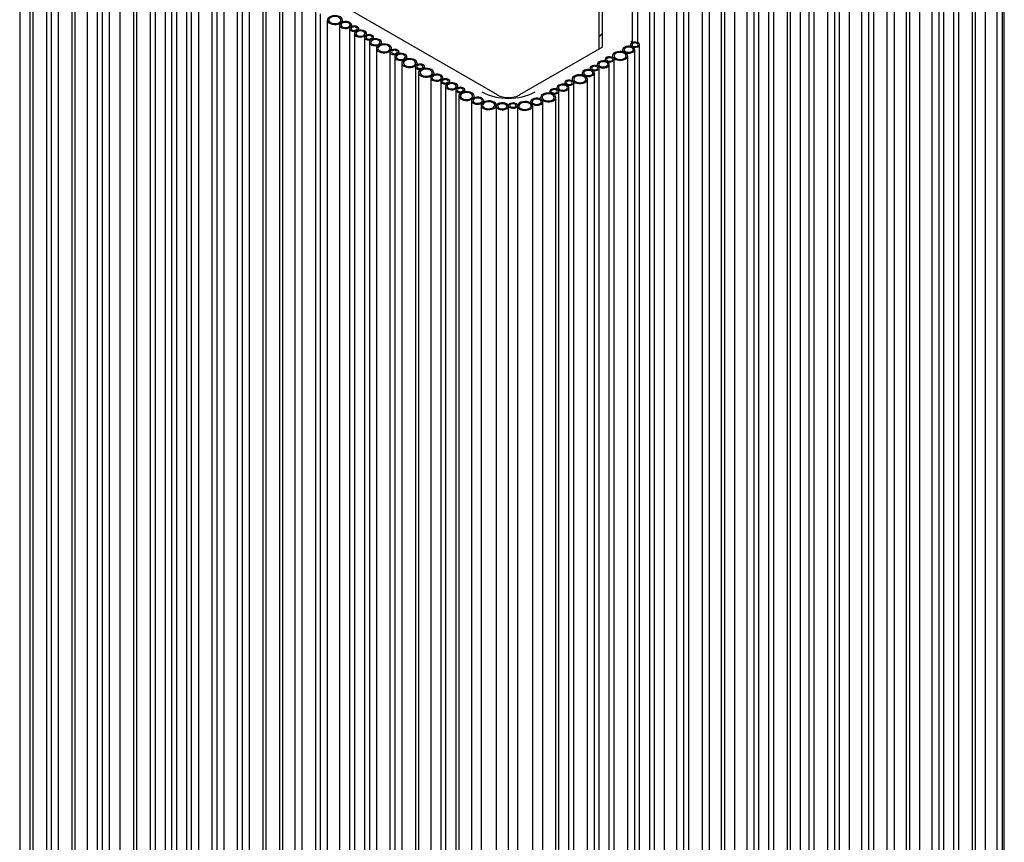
# Model space of a CAD drawing. Header units: millimetres. Extents: x -7035 to 2595, y 73 to 4643.
# Tile 8 of 36: x -2440 to -1793, y 1592 to 2132. Entities that reach past the tile are written whole.
import ezdxf

# ---------------------------------------------------------------- set-up
doc = ezdxf.new("R2010")
doc.units = ezdxf.units.MM
doc.header["$LTSCALE"] = 15

msp = doc.modelspace()

# ---------------------------------------------------------------- linework, layer by layer
for p, q in [((-1793.32, 1134.62), (-1793.32, 2334.93)), ((-1794.48, 1125.99), (-1794.48, 2326.31)), ((-1798.04, 1117.78), (-1798.04, 2318.09)), ((-1812.24, 1111.82), (-1812.24, 2312.14)), ((-1805.63, 1114.24), (-1805.63, 2314.56)), ((-1826.39, 1102.26), (-1826.39, 2302.58)), ((-1823.19, 1105.5), (-1823.19, 2305.82)), ((-1814.3, 1107.85), (-1814.3, 2308.16)), ((-1836.18, 1096.61), (-1836.18, 2296.92)), ((-1832.99, 1099.84), (-1832.99, 2300.16)), ((-1848.83, 1089.31), (-1848.83, 2289.62)), ((-1840.8, 1092.55), (-1840.8, 2292.86)), ((-1857.5, 1082.91), (-1857.5, 2283.22)), ((-1855.44, 1086.89), (-1855.44, 2287.2)), ((-1865.53, 1079.66), (-1865.53, 2279.98)), ((-1882.23, 1070.02), (-1882.23, 2270.34)), ((-1879.04, 1073.26), (-1879.04, 2273.57)), ((-1870.15, 1075.61), (-1870.15, 2275.92)), ((-1886.85, 1065.96), (-1886.85, 2266.28)), ((-2126.19, 2082.6), (-2430.15, 2258.07)), ((-1904.68, 1057.07), (-1904.68, 2257.38)), ((-1901.49, 1060.3), (-1901.49, 2260.62)), ((-1894.88, 1062.72), (-1894.88, 2263.04)), ((-1918.19, 1050.66), (-1918.19, 2250.98)), ((-1909.3, 1053.01), (-1909.3, 2253.32)), ((-2439.94, 2249.75), (-2439.94, 1049.44)), ((-2433.33, 2247.33), (-2433.33, 1047.02)), ((-1927.11, 1044.11), (-1927.11, 2244.43)), ((-1921.38, 1047.42), (-1921.38, 2247.74)), ((-2431.27, 2243.36), (-2431.27, 1043.04)), ((-2422.38, 2241.01), (-2422.38, 1040.7)), ((-2419.19, 2237.77), (-2419.19, 1037.46)), ((-1935.78, 1037.72), (-1935.78, 2238.03)), ((-1933.72, 1041.69), (-1933.72, 2242.01)), ((-2414.57, 2233.72), (-2414.57, 1033.4)), ((-2405.68, 2231.37), (-2405.68, 1031.05)), ((-1947.87, 1032.13), (-1947.87, 2232.45)), ((-1944.68, 1035.37), (-1944.68, 2235.69)), ((-2403.62, 2227.39), (-2403.62, 1027.08)), ((-1957.67, 1026.48), (-1957.67, 2226.79)), ((-1954.47, 1029.71), (-1954.47, 2230.03)), ((-2395.58, 2224.15), (-2395.58, 1023.83)), ((-2388.98, 2221.73), (-2388.98, 1021.41)), ((-2385.79, 2218.49), (-2385.79, 1018.18)), ((-1970.31, 1019.18), (-1970.31, 2219.49)), ((-1962.28, 1022.42), (-1962.28, 2222.73)), ((-2381.17, 2214.43), (-2381.17, 1014.12)), ((-1978.98, 1012.78), (-1978.98, 2213.09)), ((-1976.92, 1016.76), (-1976.92, 2217.07)), ((-2374.1, 2210.35), (-2374.1, 1010.04)), ((-2365.21, 2208.01), (-2365.21, 1007.69)), ((-1991.63, 1005.48), (-1991.63, 2205.79)), ((-1987.02, 1009.54), (-1987.02, 2209.85)), ((-2363.14, 2204.03), (-2363.14, 1003.71)), ((-2354.25, 2201.68), (-2354.25, 1001.37)), ((-2003.72, 999.89), (-2003.72, 2200.21)), ((-2000.52, 1003.13), (-2000.52, 2203.45)), ((-2351.06, 2198.45), (-2351.06, 998.13)), ((-2344.45, 2196.03), (-2344.45, 995.71)), ((-2340.21, 2193.58), (-2340.21, 993.26)), ((-2016.37, 992.59), (-2016.37, 2192.91)), ((-2008.33, 995.83), (-2008.33, 2196.15)), ((-2337.02, 2190.34), (-2337.02, 990.02)), ((-2330.41, 2187.92), (-2330.41, 987.6)), ((-2034.16, 2187.25), (-2034.16, 2116.98)), ((-2026.16, 986.94), (-2026.16, 2187.25)), ((-2022.97, 990.17), (-2022.97, 2190.49)), ((-2327.22, 2184.68), (-2327.22, 984.37)), ((-2322.6, 2180.62), (-2322.6, 980.31)), ((-2313.71, 2178.28), (-2313.71, 977.96)), ((-2310.52, 2175.04), (-2310.52, 974.73)), ((-2305.9, 2170.98), (-2305.9, 970.67)), ((-2297.01, 2168.64), (-2297.01, 968.32)), ((-2293.82, 2165.4), (-2293.82, 965.09)), ((-2289.2, 2161.34), (-2289.2, 961.03)), ((-2280.31, 2159), (-2280.31, 958.68)), ((-2278.25, 2155.02), (-2278.25, 954.7)), ((-2269.36, 2152.67), (-2269.36, 952.36)), ((-2267.29, 2148.69), (-2267.29, 948.38)), ((-2037.49, 2116.97), (-2037.49, 2149.71)), ((-2259.26, 2145.45), (-2259.26, 945.14)), ((-2254.64, 2141.39), (-2254.64, 941.08)), ((-2059.49, 2112.7), (-2059.49, 2141.82)), ((-2057.49, 2141.93), (-2057.49, 2113.86)), ((-2245.75, 2139.05), (-2245.75, 938.73)), ((-2242.56, 2135.81), (-2242.56, 935.49)), ((-2237.94, 2131.75), (-2237.94, 931.44)), ((-2229.91, 2128.51), (-2229.91, 928.19)), ((-2227.94, 2130.5), (-2227.94, 2131.75)), ((-2221.91, 2127.55), (-2221.91, 2128.51)), ((-2223.31, 2126.09), (-2223.31, 925.77)), ((-2220.11, 2122.85), (-2220.11, 922.54)), ((-2217.31, 2125.06), (-2217.31, 2126.09)), ((-2212.11, 2121.89), (-2212.11, 2122.85)), ((-2057.49, 2122.53), (-2059.49, 2120.9)), ((-2213.51, 2120.43), (-2213.51, 920.12)), ((-2210.32, 2117.2), (-2210.32, 916.88)), ((-2207.51, 2119.4), (-2207.51, 2120.43)), ((-2202.32, 2115.87), (-2202.32, 2117.2)), ((-2038.81, 2115.53), (-2038.81, 2114.5)), ((-2032.81, 915.22), (-2032.81, 2115.53)), ((-2205.7, 2113.14), (-2205.7, 912.82)), ((-2196.81, 2110.79), (-2196.81, 910.48)), ((-2195.7, 2112.13), (-2195.7, 2113.14)), ((-2190.81, 2109.76), (-2190.81, 2110.79)), ((-2057.58, 2113.8), (-2111.64, 2082.6)), ((-2050.62, 2108.23), (-2050.62, 2107.23)), ((-2044.01, 2112.29), (-2044.01, 2110.97)), ((-2040.62, 907.92), (-2040.62, 2108.23)), ((-2036.01, 911.98), (-2036.01, 2112.29)), ((-2193.62, 2107.55), (-2193.62, 907.24)), ((-2189, 2103.49), (-2189, 903.18)), ((-2185.62, 2106.23), (-2185.62, 2107.55)), ((-2179, 2102.49), (-2179, 2103.49)), ((-2060.71, 2102.65), (-2060.71, 2101.7)), ((-2055.51, 2105.89), (-2055.51, 2104.86)), ((-2052.71, 902.34), (-2052.71, 2102.65)), ((-2049.51, 905.57), (-2049.51, 2105.89)), ((-2180.11, 2101.15), (-2180.11, 900.83)), ((-2178.04, 2097.17), (-2178.04, 896.86)), ((-2174.11, 2099.99), (-2174.11, 2101.15)), ((-2168.04, 2095.92), (-2168.04, 2097.17)), ((-2070.5, 2097), (-2070.5, 2095.67)), ((-2065.31, 2100.23), (-2065.31, 2099.2)), ((-2062.5, 896.68), (-2062.5, 2097)), ((-2059.31, 899.92), (-2059.31, 2100.23)), ((-2170.01, 2093.93), (-2170.01, 893.61)), ((-2163.41, 2091.51), (-2163.41, 891.19)), ((-2162.01, 2092.97), (-2162.01, 2093.93)), ((-2157.41, 2090.48), (-2157.41, 2091.51)), ((-2082.01, 2090.59), (-2082.01, 2089.56)), ((-2077.12, 2092.94), (-2077.12, 2091.94)), ((-2076.01, 890.28), (-2076.01, 2090.59)), ((-2067.12, 892.62), (-2067.12, 2092.94)), ((-2160.21, 2088.27), (-2160.21, 887.96)), ((-2153.61, 2085.85), (-2153.61, 885.54)), ((-2152.21, 2087.31), (-2152.21, 2088.27)), ((-2147.61, 2084.69), (-2147.61, 2085.85)), ((-2091.81, 2084.94), (-2091.81, 2083.78)), ((-2087.2, 2087.36), (-2087.2, 2086.4)), ((-2085.81, 884.62), (-2085.81, 2084.94)), ((-2079.2, 887.04), (-2079.2, 2087.36)), ((-2151.54, 2081.87), (-2151.54, 881.56)), ((-2143.26, 2078.81), (-2143.26, 878.49)), ((-2141.54, 2080.7), (-2141.54, 2081.87)), ((-2136.9, 2075.81), (-2136.9, 875.5)), ((-2135.26, 2077.95), (-2135.26, 2078.81)), ((-2126.9, 2075.58), (-2126.9, 2075.81)), ((-2104.38, 2078.09), (-2104.38, 2077.34)), ((-2097.87, 2080.96), (-2097.87, 2079.89)), ((-2096.38, 877.78), (-2096.38, 2078.09)), ((-2087.87, 880.64), (-2087.87, 2080.96)), ((-2126.99, 2075.11), (-2126.99, 874.79)), ((-2119.04, 2075.61), (-2119.04, 2075.49)), ((-2118.99, 874.79), (-2118.99, 2075.11)), ((-2113.05, 2075.37), (-2113.05, 875.06)), ((-2113.04, 2075.56), (-2113.04, 2075.61)), ((-2103.05, 875.06), (-2103.05, 2075.37))]:
    msp.add_line(p, q)
at = {"flags": 128}
for points in [[(-2229.41, 2133.79), (-2230.49, 2134.27), (-2231.76, 2134.56), (-2233.11, 2134.64), (-2234.46, 2134.5), (-2235.69, 2134.16), (-2236.71, 2133.65), (-2237.46, 2132.99), (-2237.87, 2132.24), (-2237.92, 2131.46), (-2237.59, 2130.69), (-2236.93, 2130.01), (-2235.96, 2129.45), (-2234.78, 2129.07), (-2233.45, 2128.88), (-2232.09, 2128.91), (-2230.8, 2129.14), (-2229.66, 2129.58), (-2228.76, 2130.17), (-2228.18, 2130.88), (-2227.95, 2131.65), (-2228.09, 2132.43), (-2228.59, 2133.17), (-2229.41, 2133.79)], [(-2230.12, 2133.38), (-2231.07, 2133.79), (-2232.2, 2134.02), (-2233.39, 2134.05), (-2234.54, 2133.87), (-2235.55, 2133.5), (-2236.33, 2132.98), (-2236.81, 2132.35), (-2236.94, 2131.66), (-2236.72, 2130.99), (-2236.16, 2130.38), (-2235.32, 2129.89), (-2234.26, 2129.57), (-2233.09, 2129.44), (-2231.91, 2129.52), (-2230.82, 2129.8), (-2229.91, 2130.24), (-2229.28, 2130.83), (-2228.97, 2131.49), (-2229.01, 2132.18), (-2229.41, 2132.83), (-2230.12, 2133.38)], [(-2223.08, 2130.14), (-2224.04, 2130.55), (-2225.17, 2130.78), (-2226.36, 2130.8), (-2227.51, 2130.62), (-2228.52, 2130.26), (-2229.3, 2129.74), (-2229.78, 2129.11), (-2229.91, 2128.42), (-2229.69, 2127.75), (-2229.13, 2127.14), (-2228.29, 2126.65), (-2227.23, 2126.33), (-2226.06, 2126.2), (-2224.88, 2126.28), (-2223.78, 2126.55), (-2222.88, 2127), (-2222.25, 2127.58), (-2221.94, 2128.25), (-2221.98, 2128.94), (-2222.38, 2129.59), (-2223.08, 2130.14)], [(-2223.79, 2129.73), (-2224.64, 2130.08), (-2225.65, 2130.23), (-2226.69, 2130.18), (-2227.63, 2129.93), (-2228.37, 2129.5), (-2228.81, 2128.96), (-2228.9, 2128.36), (-2228.63, 2127.78), (-2228.03, 2127.28), (-2227.18, 2126.94), (-2226.17, 2126.78), (-2225.14, 2126.83), (-2224.19, 2127.09), (-2223.45, 2127.51), (-2223.01, 2128.06), (-2222.92, 2128.66), (-2223.19, 2129.24), (-2223.79, 2129.73)], [(-2218.18, 2127.31), (-2219.04, 2127.66), (-2220.04, 2127.81), (-2221.08, 2127.76), (-2222.03, 2127.51), (-2222.76, 2127.08), (-2223.2, 2126.54), (-2223.29, 2125.94), (-2223.02, 2125.36), (-2222.43, 2124.86), (-2221.57, 2124.52), (-2220.57, 2124.36), (-2219.53, 2124.42), (-2218.59, 2124.67), (-2217.85, 2125.09), (-2217.41, 2125.64), (-2217.32, 2126.24), (-2217.59, 2126.82), (-2218.18, 2127.31)], [(-2218.89, 2126.9), (-2219.54, 2127.15), (-2220.31, 2127.24), (-2221.07, 2127.15), (-2221.72, 2126.9), (-2222.15, 2126.53), (-2222.31, 2126.09), (-2222.15, 2125.65), (-2221.72, 2125.27), (-2221.07, 2125.02), (-2220.31, 2124.93), (-2219.54, 2125.02), (-2218.89, 2125.27), (-2218.46, 2125.65), (-2218.31, 2126.09), (-2218.46, 2126.53), (-2218.89, 2126.9)], [(-2213.29, 2124.48), (-2214.24, 2124.89), (-2215.37, 2125.12), (-2216.56, 2125.15), (-2217.71, 2124.97), (-2218.72, 2124.6), (-2219.5, 2124.08), (-2219.98, 2123.45), (-2220.11, 2122.77), (-2219.89, 2122.09), (-2219.33, 2121.48), (-2218.49, 2120.99), (-2217.44, 2120.67), (-2216.26, 2120.54), (-2215.08, 2120.62), (-2213.99, 2120.9), (-2213.08, 2121.35), (-2212.45, 2121.93), (-2212.14, 2122.59), (-2212.18, 2123.28), (-2212.58, 2123.93), (-2213.29, 2124.48)], [(-2213.99, 2124.08), (-2214.85, 2124.42), (-2215.85, 2124.58), (-2216.89, 2124.52), (-2217.83, 2124.27), (-2218.57, 2123.84), (-2219.01, 2123.3), (-2219.1, 2122.7), (-2218.83, 2122.12), (-2218.24, 2121.63), (-2217.38, 2121.28), (-2216.38, 2121.13), (-2215.34, 2121.18), (-2214.39, 2121.43), (-2213.66, 2121.86), (-2213.22, 2122.4), (-2213.13, 2123), (-2213.39, 2123.58), (-2213.99, 2124.08)], [(-2208.39, 2121.66), (-2209.24, 2122), (-2210.25, 2122.16), (-2211.28, 2122.1), (-2212.23, 2121.85), (-2212.97, 2121.43), (-2213.41, 2120.88), (-2213.5, 2120.28), (-2213.23, 2119.7), (-2212.63, 2119.21), (-2211.78, 2118.86), (-2210.77, 2118.71), (-2209.73, 2118.76), (-2208.79, 2119.01), (-2208.05, 2119.44), (-2207.61, 2119.98), (-2207.52, 2120.58), (-2207.79, 2121.16), (-2208.39, 2121.66)], [(-2209.09, 2121.25), (-2209.74, 2121.5), (-2210.51, 2121.59), (-2211.27, 2121.5), (-2211.92, 2121.25), (-2212.36, 2120.87), (-2212.51, 2120.43), (-2212.36, 2119.99), (-2211.92, 2119.62), (-2211.27, 2119.36), (-2210.51, 2119.28), (-2209.74, 2119.36), (-2209.09, 2119.62), (-2208.66, 2119.99), (-2208.51, 2120.43), (-2208.66, 2120.87), (-2209.09, 2121.25)], [(-2203.49, 2118.83), (-2204.45, 2119.24), (-2205.57, 2119.46), (-2206.76, 2119.49), (-2207.92, 2119.31), (-2208.93, 2118.95), (-2209.7, 2118.42), (-2210.18, 2117.79), (-2210.31, 2117.11), (-2210.09, 2116.43), (-2209.53, 2115.82), (-2208.69, 2115.34), (-2207.64, 2115.02), (-2206.47, 2114.89), (-2205.28, 2114.96), (-2204.19, 2115.24), (-2203.28, 2115.69), (-2202.65, 2116.27), (-2202.34, 2116.94), (-2202.39, 2117.62), (-2202.78, 2118.27), (-2203.49, 2118.83)], [(-2204.19, 2118.42), (-2205.05, 2118.76), (-2206.05, 2118.92), (-2207.09, 2118.87), (-2208.04, 2118.61), (-2208.77, 2118.19), (-2209.21, 2117.64), (-2209.3, 2117.04), (-2209.03, 2116.46), (-2208.44, 2115.97), (-2207.58, 2115.63), (-2206.58, 2115.47), (-2205.54, 2115.52), (-2204.6, 2115.78), (-2203.86, 2116.2), (-2203.42, 2116.75), (-2203.33, 2117.35), (-2203.6, 2117.93), (-2204.19, 2118.42)], [(-2197.16, 2115.18), (-2198.25, 2115.65), (-2199.51, 2115.94), (-2200.87, 2116.02), (-2202.21, 2115.89), (-2203.44, 2115.55), (-2204.47, 2115.03), (-2205.21, 2114.38), (-2205.63, 2113.63), (-2205.67, 2112.84), (-2205.35, 2112.08), (-2204.68, 2111.39), (-2203.72, 2110.84), (-2202.53, 2110.45), (-2201.21, 2110.26), (-2199.85, 2110.29), (-2198.55, 2110.53), (-2197.41, 2110.96), (-2196.52, 2111.55), (-2195.93, 2112.26), (-2195.7, 2113.04), (-2195.84, 2113.82), (-2196.34, 2114.55), (-2197.16, 2115.18)], [(-2197.87, 2114.77), (-2198.83, 2115.18), (-2199.95, 2115.4), (-2201.15, 2115.43), (-2202.3, 2115.25), (-2203.31, 2114.89), (-2204.09, 2114.36), (-2204.56, 2113.73), (-2204.7, 2113.05), (-2204.47, 2112.37), (-2203.92, 2111.76), (-2203.07, 2111.28), (-2202.02, 2110.96), (-2200.85, 2110.83), (-2199.66, 2110.91), (-2198.57, 2111.18), (-2197.67, 2111.63), (-2197.03, 2112.21), (-2196.72, 2112.88), (-2196.77, 2113.57), (-2197.16, 2114.22), (-2197.87, 2114.77)], [(-2037.18, 2113.93), (-2038.14, 2114.34), (-2039.26, 2114.56), (-2040.45, 2114.59), (-2041.61, 2114.41), (-2042.61, 2114.04), (-2043.39, 2113.52), (-2043.87, 2112.89), (-2044, 2112.21), (-2043.78, 2111.53), (-2043.22, 2110.92), (-2042.38, 2110.44), (-2041.33, 2110.11), (-2040.16, 2109.99), (-2038.97, 2110.06), (-2037.88, 2110.34), (-2036.97, 2110.79), (-2036.34, 2111.37), (-2036.03, 2112.04), (-2036.08, 2112.72), (-2036.47, 2113.37), (-2037.18, 2113.93)], [(-2033.69, 2116.76), (-2034.55, 2117.1), (-2035.55, 2117.26), (-2036.59, 2117.2), (-2037.53, 2116.95), (-2038.27, 2116.52), (-2038.71, 2115.98), (-2038.8, 2115.38), (-2038.53, 2114.8), (-2037.93, 2114.31), (-2037.08, 2113.96), (-2036.08, 2113.81), (-2035.04, 2113.86), (-2034.09, 2114.11), (-2033.36, 2114.54), (-2032.92, 2115.08), (-2032.82, 2115.68), (-2033.09, 2116.26), (-2033.69, 2116.76)], [(-2034.4, 2116.35), (-2035.05, 2116.6), (-2035.81, 2116.69), (-2036.58, 2116.6), (-2037.23, 2116.35), (-2037.66, 2115.97), (-2037.81, 2115.53), (-2037.66, 2115.09), (-2037.23, 2114.71), (-2036.58, 2114.46), (-2035.81, 2114.38), (-2035.05, 2114.46), (-2034.4, 2114.71), (-2033.97, 2115.09), (-2033.81, 2115.53), (-2033.97, 2115.97), (-2034.4, 2116.35)], [(-2191.69, 2112.02), (-2192.54, 2112.36), (-2193.55, 2112.52), (-2194.58, 2112.46), (-2195.53, 2112.21), (-2196.26, 2111.78), (-2196.7, 2111.24), (-2196.8, 2110.64), (-2196.53, 2110.06), (-2195.93, 2109.57), (-2195.07, 2109.22), (-2194.07, 2109.07), (-2193.03, 2109.12), (-2192.09, 2109.37), (-2191.35, 2109.8), (-2190.91, 2110.34), (-2190.82, 2110.94), (-2191.09, 2111.52), (-2191.69, 2112.02)], [(-2192.39, 2111.61), (-2193.04, 2111.86), (-2193.81, 2111.95), (-2194.57, 2111.86), (-2195.22, 2111.61), (-2195.65, 2111.23), (-2195.81, 2110.79), (-2195.65, 2110.35), (-2195.22, 2109.97), (-2194.57, 2109.72), (-2193.81, 2109.64), (-2193.04, 2109.72), (-2192.39, 2109.97), (-2191.96, 2110.35), (-2191.81, 2110.79), (-2191.96, 2111.23), (-2192.39, 2111.61)], [(-2186.79, 2109.19), (-2187.75, 2109.6), (-2188.87, 2109.82), (-2190.06, 2109.85), (-2191.21, 2109.67), (-2192.22, 2109.3), (-2193, 2108.78), (-2193.48, 2108.15), (-2193.61, 2107.47), (-2193.39, 2106.79), (-2192.83, 2106.18), (-2191.99, 2105.7), (-2190.94, 2105.37), (-2189.76, 2105.25), (-2188.58, 2105.32), (-2187.49, 2105.6), (-2186.58, 2106.05), (-2185.95, 2106.63), (-2185.64, 2107.3), (-2185.68, 2107.98), (-2186.08, 2108.63), (-2186.79, 2109.19)], [(-2187.49, 2108.78), (-2188.35, 2109.12), (-2189.35, 2109.28), (-2190.39, 2109.23), (-2191.34, 2108.97), (-2192.07, 2108.55), (-2192.51, 2108), (-2192.6, 2107.4), (-2192.33, 2106.82), (-2191.74, 2106.33), (-2190.88, 2105.98), (-2189.88, 2105.83), (-2188.84, 2105.88), (-2187.89, 2106.14), (-2187.16, 2106.56), (-2186.72, 2107.11), (-2186.63, 2107.71), (-2186.9, 2108.29), (-2187.49, 2108.78)], [(-2042.09, 2110.28), (-2043.17, 2110.75), (-2044.44, 2111.04), (-2045.79, 2111.12), (-2047.14, 2110.99), (-2048.37, 2110.65), (-2049.39, 2110.13), (-2050.14, 2109.47), (-2050.55, 2108.73), (-2050.6, 2107.94), (-2050.27, 2107.18), (-2049.61, 2106.49), (-2048.64, 2105.94), (-2047.46, 2105.55), (-2046.13, 2105.36), (-2044.77, 2105.39), (-2043.48, 2105.63), (-2042.34, 2106.06), (-2041.44, 2106.65), (-2040.86, 2107.36), (-2040.63, 2108.14), (-2040.77, 2108.92), (-2041.26, 2109.65), (-2042.09, 2110.28)], [(-2042.79, 2109.87), (-2043.75, 2110.28), (-2044.88, 2110.5), (-2046.07, 2110.53), (-2047.22, 2110.35), (-2048.23, 2109.99), (-2049.01, 2109.46), (-2049.49, 2108.83), (-2049.62, 2108.15), (-2049.4, 2107.47), (-2048.84, 2106.86), (-2048, 2106.38), (-2046.94, 2106.06), (-2045.77, 2105.93), (-2044.59, 2106), (-2043.49, 2106.28), (-2042.59, 2106.73), (-2041.96, 2107.31), (-2041.65, 2107.98), (-2041.69, 2108.66), (-2042.09, 2109.31), (-2042.79, 2109.87)], [(-2037.88, 2113.52), (-2038.74, 2113.86), (-2039.74, 2114.02), (-2040.78, 2113.97), (-2041.73, 2113.71), (-2042.46, 2113.29), (-2042.9, 2112.74), (-2042.99, 2112.14), (-2042.72, 2111.56), (-2042.13, 2111.07), (-2041.27, 2110.72), (-2040.27, 2110.57), (-2039.23, 2110.62), (-2038.28, 2110.88), (-2037.55, 2111.3), (-2037.11, 2111.85), (-2037.02, 2112.45), (-2037.29, 2113.03), (-2037.88, 2113.52)], [(-2180.46, 2105.54), (-2181.55, 2106.01), (-2182.81, 2106.3), (-2184.17, 2106.38), (-2185.51, 2106.25), (-2186.74, 2105.91), (-2187.77, 2105.39), (-2188.51, 2104.73), (-2188.93, 2103.99), (-2188.97, 2103.2), (-2188.65, 2102.44), (-2187.98, 2101.75), (-2187.02, 2101.19), (-2185.83, 2100.81), (-2184.51, 2100.62), (-2183.15, 2100.65), (-2181.85, 2100.89), (-2180.71, 2101.32), (-2179.82, 2101.91), (-2179.23, 2102.62), (-2179, 2103.4), (-2179.14, 2104.18), (-2179.64, 2104.91), (-2180.46, 2105.54)], [(-2181.17, 2105.13), (-2182.13, 2105.54), (-2183.25, 2105.76), (-2184.45, 2105.79), (-2185.6, 2105.61), (-2186.61, 2105.25), (-2187.38, 2104.72), (-2187.86, 2104.09), (-2187.99, 2103.41), (-2187.77, 2102.73), (-2187.22, 2102.12), (-2186.37, 2101.64), (-2185.32, 2101.32), (-2184.15, 2101.19), (-2182.96, 2101.26), (-2181.87, 2101.54), (-2180.97, 2101.99), (-2180.33, 2102.57), (-2180.02, 2103.24), (-2180.07, 2103.92), (-2180.46, 2104.57), (-2181.17, 2105.13)], [(-2174.98, 2102.37), (-2175.84, 2102.72), (-2176.84, 2102.87), (-2177.88, 2102.82), (-2178.83, 2102.57), (-2179.56, 2102.14), (-2180, 2101.6), (-2180.09, 2101), (-2179.83, 2100.42), (-2179.23, 2099.92), (-2178.37, 2099.58), (-2177.37, 2099.42), (-2176.33, 2099.48), (-2175.39, 2099.73), (-2174.65, 2100.16), (-2174.21, 2100.7), (-2174.12, 2101.3), (-2174.39, 2101.88), (-2174.98, 2102.37)], [(-2175.69, 2101.97), (-2176.34, 2102.22), (-2177.11, 2102.3), (-2177.87, 2102.22), (-2178.52, 2101.97), (-2178.95, 2101.59), (-2179.11, 2101.15), (-2178.95, 2100.71), (-2178.52, 2100.33), (-2177.87, 2100.08), (-2177.11, 2099.99), (-2176.34, 2100.08), (-2175.69, 2100.33), (-2175.26, 2100.71), (-2175.11, 2101.15), (-2175.26, 2101.59), (-2175.69, 2101.97)], [(-2060.19, 2101.46), (-2061.04, 2101.8), (-2062.05, 2101.96), (-2063.09, 2101.91), (-2064.03, 2101.65), (-2064.77, 2101.23), (-2065.21, 2100.68), (-2065.3, 2100.08), (-2065.03, 2099.5), (-2064.43, 2099.01), (-2063.58, 2098.66), (-2062.57, 2098.51), (-2061.54, 2098.56), (-2060.59, 2098.81), (-2059.85, 2099.24), (-2059.41, 2099.78), (-2059.32, 2100.38), (-2059.59, 2100.97), (-2060.19, 2101.46)], [(-2053.88, 2104.29), (-2054.84, 2104.69), (-2055.96, 2104.92), (-2057.15, 2104.95), (-2058.31, 2104.77), (-2059.32, 2104.4), (-2060.09, 2103.88), (-2060.57, 2103.25), (-2060.7, 2102.57), (-2060.48, 2101.89), (-2059.92, 2101.28), (-2059.08, 2100.8), (-2058.03, 2100.47), (-2056.86, 2100.35), (-2055.67, 2100.42), (-2054.58, 2100.7), (-2053.67, 2101.15), (-2053.04, 2101.73), (-2052.73, 2102.39), (-2052.78, 2103.08), (-2053.17, 2103.73), (-2053.88, 2104.29)], [(-2054.58, 2103.88), (-2055.44, 2104.22), (-2056.44, 2104.38), (-2057.48, 2104.33), (-2058.43, 2104.07), (-2059.16, 2103.65), (-2059.6, 2103.1), (-2059.69, 2102.5), (-2059.43, 2101.92), (-2058.83, 2101.43), (-2057.97, 2101.08), (-2056.97, 2100.93), (-2055.93, 2100.98), (-2054.99, 2101.23), (-2054.25, 2101.66), (-2053.81, 2102.2), (-2053.72, 2102.8), (-2053.99, 2103.39), (-2054.58, 2103.88)], [(-2050.39, 2107.11), (-2051.25, 2107.46), (-2052.25, 2107.61), (-2053.29, 2107.56), (-2054.24, 2107.31), (-2054.97, 2106.88), (-2055.41, 2106.34), (-2055.5, 2105.74), (-2055.23, 2105.16), (-2054.64, 2104.66), (-2053.78, 2104.32), (-2052.78, 2104.16), (-2051.74, 2104.22), (-2050.79, 2104.47), (-2050.06, 2104.9), (-2049.62, 2105.44), (-2049.53, 2106.04), (-2049.8, 2106.62), (-2050.39, 2107.11)], [(-2051.1, 2106.71), (-2051.75, 2106.96), (-2052.51, 2107.04), (-2053.28, 2106.96), (-2053.93, 2106.71), (-2054.36, 2106.33), (-2054.51, 2105.89), (-2054.36, 2105.45), (-2053.93, 2105.07), (-2053.28, 2104.82), (-2052.51, 2104.73), (-2051.75, 2104.82), (-2051.1, 2105.07), (-2050.67, 2105.45), (-2050.51, 2105.89), (-2050.67, 2106.33), (-2051.1, 2106.71)], [(-2169.51, 2099.21), (-2170.59, 2099.69), (-2171.86, 2099.98), (-2173.21, 2100.06), (-2174.56, 2099.92), (-2175.79, 2099.58), (-2176.81, 2099.07), (-2177.56, 2098.41), (-2177.97, 2097.66), (-2178.02, 2096.88), (-2177.69, 2096.11), (-2177.03, 2095.43), (-2176.06, 2094.87), (-2174.88, 2094.49), (-2173.55, 2094.3), (-2172.19, 2094.33), (-2170.9, 2094.56), (-2169.76, 2095), (-2168.86, 2095.59), (-2168.28, 2096.3), (-2168.05, 2097.07), (-2168.19, 2097.85), (-2168.68, 2098.59), (-2169.51, 2099.21)], [(-2170.21, 2098.8), (-2171.17, 2099.21), (-2172.3, 2099.44), (-2173.49, 2099.47), (-2174.64, 2099.29), (-2175.65, 2098.92), (-2176.43, 2098.4), (-2176.91, 2097.77), (-2177.04, 2097.08), (-2176.82, 2096.41), (-2176.26, 2095.8), (-2175.42, 2095.31), (-2174.36, 2094.99), (-2173.19, 2094.86), (-2172.01, 2094.94), (-2170.92, 2095.22), (-2170.01, 2095.66), (-2169.38, 2096.25), (-2169.07, 2096.91), (-2169.11, 2097.6), (-2169.51, 2098.25), (-2170.21, 2098.8)], [(-2163.18, 2095.56), (-2164.14, 2095.97), (-2165.27, 2096.2), (-2166.46, 2096.22), (-2167.61, 2096.04), (-2168.62, 2095.68), (-2169.4, 2095.16), (-2169.88, 2094.53), (-2170.01, 2093.84), (-2169.79, 2093.17), (-2169.23, 2092.56), (-2168.39, 2092.07), (-2167.33, 2091.75), (-2166.16, 2091.62), (-2164.98, 2091.7), (-2163.88, 2091.97), (-2162.98, 2092.42), (-2162.35, 2093), (-2162.04, 2093.67), (-2162.08, 2094.36), (-2162.48, 2095.01), (-2163.18, 2095.56)], [(-2163.89, 2095.15), (-2164.74, 2095.5), (-2165.75, 2095.65), (-2166.79, 2095.6), (-2167.73, 2095.35), (-2168.47, 2094.92), (-2168.91, 2094.38), (-2169, 2093.78), (-2168.73, 2093.2), (-2168.13, 2092.7), (-2167.28, 2092.36), (-2166.27, 2092.2), (-2165.24, 2092.26), (-2164.29, 2092.51), (-2163.55, 2092.93), (-2163.11, 2093.48), (-2163.02, 2094.08), (-2163.29, 2094.66), (-2163.89, 2095.15)], [(-2068.59, 2094.98), (-2069.67, 2095.45), (-2070.94, 2095.74), (-2072.29, 2095.82), (-2073.63, 2095.69), (-2074.86, 2095.35), (-2075.89, 2094.83), (-2076.64, 2094.18), (-2077.05, 2093.43), (-2077.1, 2092.64), (-2076.77, 2091.88), (-2076.11, 2091.19), (-2075.14, 2090.64), (-2073.96, 2090.25), (-2072.63, 2090.07), (-2071.27, 2090.09), (-2069.97, 2090.33), (-2068.84, 2090.76), (-2067.94, 2091.35), (-2067.36, 2092.06), (-2067.12, 2092.84), (-2067.26, 2093.62), (-2067.76, 2094.35), (-2068.59, 2094.98)], [(-2069.29, 2094.57), (-2070.25, 2094.98), (-2071.38, 2095.21), (-2072.57, 2095.23), (-2073.72, 2095.05), (-2074.73, 2094.69), (-2075.51, 2094.17), (-2075.99, 2093.54), (-2076.12, 2092.85), (-2075.9, 2092.17), (-2075.34, 2091.57), (-2074.5, 2091.08), (-2073.44, 2090.76), (-2072.27, 2090.63), (-2071.09, 2090.71), (-2069.99, 2090.98), (-2069.09, 2091.43), (-2068.46, 2092.01), (-2068.15, 2092.68), (-2068.19, 2093.37), (-2068.59, 2094.02), (-2069.29, 2094.57)], [(-2063.68, 2098.63), (-2064.64, 2099.04), (-2065.76, 2099.27), (-2066.95, 2099.29), (-2068.1, 2099.11), (-2069.11, 2098.75), (-2069.89, 2098.23), (-2070.37, 2097.59), (-2070.5, 2096.91), (-2070.28, 2096.23), (-2069.72, 2095.63), (-2068.88, 2095.14), (-2067.83, 2094.82), (-2066.65, 2094.69), (-2065.47, 2094.77), (-2064.38, 2095.04), (-2063.47, 2095.49), (-2062.84, 2096.07), (-2062.53, 2096.74), (-2062.57, 2097.43), (-2062.97, 2098.08), (-2063.68, 2098.63)], [(-2064.38, 2098.22), (-2065.24, 2098.57), (-2066.24, 2098.72), (-2067.28, 2098.67), (-2068.22, 2098.42), (-2068.96, 2097.99), (-2069.4, 2097.45), (-2069.49, 2096.85), (-2069.22, 2096.26), (-2068.63, 2095.77), (-2067.77, 2095.43), (-2066.77, 2095.27), (-2065.73, 2095.32), (-2064.78, 2095.58), (-2064.05, 2096), (-2063.61, 2096.55), (-2063.52, 2097.15), (-2063.79, 2097.73), (-2064.38, 2098.22)], [(-2060.9, 2101.05), (-2061.55, 2101.3), (-2062.31, 2101.39), (-2063.08, 2101.3), (-2063.73, 2101.05), (-2064.16, 2100.68), (-2064.31, 2100.23), (-2064.16, 2099.79), (-2063.73, 2099.42), (-2063.08, 2099.17), (-2062.31, 2099.08), (-2061.55, 2099.17), (-2060.9, 2099.42), (-2060.46, 2099.79), (-2060.31, 2100.23), (-2060.46, 2100.68), (-2060.9, 2101.05)], [(-2158.28, 2092.73), (-2159.14, 2093.08), (-2160.14, 2093.23), (-2161.18, 2093.18), (-2162.13, 2092.93), (-2162.86, 2092.5), (-2163.3, 2091.96), (-2163.39, 2091.36), (-2163.12, 2090.78), (-2162.53, 2090.28), (-2161.67, 2089.94), (-2160.67, 2089.78), (-2159.63, 2089.84), (-2158.68, 2090.09), (-2157.95, 2090.51), (-2157.51, 2091.06), (-2157.42, 2091.66), (-2157.69, 2092.24), (-2158.28, 2092.73)], [(-2158.99, 2092.32), (-2159.64, 2092.57), (-2160.41, 2092.66), (-2161.17, 2092.57), (-2161.82, 2092.32), (-2162.25, 2091.95), (-2162.41, 2091.51), (-2162.25, 2091.07), (-2161.82, 2090.69), (-2161.17, 2090.44), (-2160.41, 2090.35), (-2159.64, 2090.44), (-2158.99, 2090.69), (-2158.56, 2091.07), (-2158.41, 2091.51), (-2158.56, 2091.95), (-2158.99, 2092.32)], [(-2153.39, 2089.9), (-2154.34, 2090.31), (-2155.47, 2090.54), (-2156.66, 2090.57), (-2157.81, 2090.39), (-2158.82, 2090.02), (-2159.6, 2089.5), (-2160.08, 2088.87), (-2160.21, 2088.19), (-2159.99, 2087.51), (-2159.43, 2086.9), (-2158.59, 2086.41), (-2157.53, 2086.09), (-2156.36, 2085.96), (-2155.18, 2086.04), (-2154.09, 2086.32), (-2153.18, 2086.77), (-2152.55, 2087.35), (-2152.24, 2088.01), (-2152.28, 2088.7), (-2152.68, 2089.35), (-2153.39, 2089.9)], [(-2154.09, 2089.5), (-2154.95, 2089.84), (-2155.95, 2090), (-2156.99, 2089.94), (-2157.93, 2089.69), (-2158.67, 2089.27), (-2159.11, 2088.72), (-2159.2, 2088.12), (-2158.93, 2087.54), (-2158.33, 2087.05), (-2157.48, 2086.7), (-2156.48, 2086.55), (-2155.44, 2086.6), (-2154.49, 2086.85), (-2153.76, 2087.28), (-2153.32, 2087.82), (-2153.23, 2088.42), (-2153.49, 2089), (-2154.09, 2089.5)], [(-2080.38, 2088.99), (-2081.34, 2089.4), (-2082.46, 2089.62), (-2083.65, 2089.65), (-2084.8, 2089.47), (-2085.81, 2089.11), (-2086.59, 2088.58), (-2087.07, 2087.95), (-2087.2, 2087.27), (-2086.98, 2086.59), (-2086.42, 2085.98), (-2085.58, 2085.5), (-2084.53, 2085.18), (-2083.35, 2085.05), (-2082.17, 2085.13), (-2081.08, 2085.4), (-2080.17, 2085.85), (-2079.54, 2086.43), (-2079.23, 2087.1), (-2079.27, 2087.79), (-2079.67, 2088.43), (-2080.38, 2088.99)], [(-2081.08, 2088.58), (-2081.94, 2088.93), (-2082.94, 2089.08), (-2083.98, 2089.03), (-2084.93, 2088.77), (-2085.66, 2088.35), (-2086.1, 2087.8), (-2086.19, 2087.2), (-2085.92, 2086.62), (-2085.33, 2086.13), (-2084.47, 2085.79), (-2083.47, 2085.63), (-2082.43, 2085.68), (-2081.48, 2085.94), (-2080.75, 2086.36), (-2080.31, 2086.91), (-2080.22, 2087.51), (-2080.49, 2088.09), (-2081.08, 2088.58)], [(-2076.89, 2091.82), (-2077.75, 2092.16), (-2078.75, 2092.32), (-2079.79, 2092.26), (-2080.73, 2092.01), (-2081.47, 2091.59), (-2081.91, 2091.04), (-2082, 2090.44), (-2081.73, 2089.86), (-2081.13, 2089.37), (-2080.28, 2089.02), (-2079.27, 2088.87), (-2078.24, 2088.92), (-2077.29, 2089.17), (-2076.56, 2089.6), (-2076.12, 2090.14), (-2076.02, 2090.74), (-2076.29, 2091.32), (-2076.89, 2091.82)], [(-2077.6, 2091.41), (-2078.25, 2091.66), (-2079.01, 2091.75), (-2079.78, 2091.66), (-2080.43, 2091.41), (-2080.86, 2091.03), (-2081.01, 2090.59), (-2080.86, 2090.15), (-2080.43, 2089.78), (-2079.78, 2089.53), (-2079.01, 2089.44), (-2078.25, 2089.53), (-2077.6, 2089.78), (-2077.17, 2090.15), (-2077.01, 2090.59), (-2077.17, 2091.03), (-2077.6, 2091.41)], [(-2148.49, 2087.08), (-2149.34, 2087.42), (-2150.35, 2087.58), (-2151.38, 2087.52), (-2152.33, 2087.27), (-2153.07, 2086.85), (-2153.51, 2086.3), (-2153.6, 2085.7), (-2153.33, 2085.12), (-2152.73, 2084.63), (-2151.88, 2084.28), (-2150.87, 2084.13), (-2149.83, 2084.18), (-2148.89, 2084.43), (-2148.15, 2084.86), (-2147.71, 2085.4), (-2147.62, 2086), (-2147.89, 2086.58), (-2148.49, 2087.08)], [(-2149.19, 2086.67), (-2149.84, 2086.92), (-2150.61, 2087.01), (-2151.37, 2086.92), (-2152.02, 2086.67), (-2152.46, 2086.29), (-2152.61, 2085.85), (-2152.46, 2085.41), (-2152.02, 2085.04), (-2151.37, 2084.79), (-2150.61, 2084.7), (-2149.84, 2084.79), (-2149.19, 2085.04), (-2148.76, 2085.41), (-2148.61, 2085.85), (-2148.76, 2086.29), (-2149.19, 2086.67)], [(-2143.01, 2083.91), (-2144.09, 2084.39), (-2145.36, 2084.68), (-2146.72, 2084.76), (-2148.06, 2084.62), (-2149.29, 2084.29), (-2150.31, 2083.77), (-2151.06, 2083.11), (-2151.47, 2082.36), (-2151.52, 2081.58), (-2151.2, 2080.81), (-2150.53, 2080.13), (-2149.57, 2079.57), (-2148.38, 2079.19), (-2147.06, 2079), (-2145.69, 2079.03), (-2144.4, 2079.27), (-2143.26, 2079.7), (-2142.36, 2080.29), (-2141.78, 2081), (-2141.55, 2081.78), (-2141.69, 2082.56), (-2142.19, 2083.29), (-2143.01, 2083.91)], [(-2143.72, 2083.51), (-2144.68, 2083.92), (-2145.8, 2084.14), (-2146.99, 2084.17), (-2148.14, 2083.99), (-2149.15, 2083.62), (-2149.93, 2083.1), (-2150.41, 2082.47), (-2150.54, 2081.79), (-2150.32, 2081.11), (-2149.76, 2080.5), (-2148.92, 2080.02), (-2147.87, 2079.69), (-2146.69, 2079.57), (-2145.51, 2079.64), (-2144.42, 2079.92), (-2143.51, 2080.37), (-2142.88, 2080.95), (-2142.57, 2081.62), (-2142.61, 2082.3), (-2143.01, 2082.95), (-2143.72, 2083.51)], [(-2126.3, 2082.64), (-2126.23, 2082.62), (-2126.19, 2082.6)], [(-2111.53, 2082.64), (-2111.6, 2082.62), (-2111.64, 2082.6)], [(-2089.34, 2083), (-2090.42, 2083.47), (-2091.69, 2083.76), (-2093.04, 2083.84), (-2094.39, 2083.71), (-2095.62, 2083.37), (-2096.64, 2082.85), (-2097.39, 2082.2), (-2097.8, 2081.45), (-2097.85, 2080.66), (-2097.53, 2079.9), (-2096.86, 2079.21), (-2095.9, 2078.66), (-2094.71, 2078.27), (-2093.39, 2078.09), (-2092.02, 2078.11), (-2090.73, 2078.35), (-2089.59, 2078.78), (-2088.69, 2079.37), (-2088.11, 2080.08), (-2087.88, 2080.86), (-2088.02, 2081.64), (-2088.52, 2082.37), (-2089.34, 2083)], [(-2090.05, 2082.59), (-2091, 2083), (-2092.13, 2083.23), (-2093.32, 2083.25), (-2094.47, 2083.07), (-2095.48, 2082.71), (-2096.26, 2082.19), (-2096.74, 2081.56), (-2096.87, 2080.87), (-2096.65, 2080.19), (-2096.09, 2079.59), (-2095.25, 2079.1), (-2094.2, 2078.78), (-2093.02, 2078.65), (-2091.84, 2078.73), (-2090.75, 2079), (-2089.84, 2079.45), (-2089.21, 2080.03), (-2088.9, 2080.7), (-2088.94, 2081.39), (-2089.34, 2082.04), (-2090.05, 2082.59)], [(-2086.69, 2086.16), (-2087.54, 2086.51), (-2088.55, 2086.66), (-2089.59, 2086.61), (-2090.53, 2086.35), (-2091.27, 2085.93), (-2091.71, 2085.38), (-2091.8, 2084.78), (-2091.53, 2084.2), (-2090.93, 2083.71), (-2090.08, 2083.37), (-2089.07, 2083.21), (-2088.03, 2083.26), (-2087.09, 2083.52), (-2086.35, 2083.94), (-2085.91, 2084.49), (-2085.82, 2085.09), (-2086.09, 2085.67), (-2086.69, 2086.16)], [(-2087.4, 2085.75), (-2088.05, 2086), (-2088.81, 2086.09), (-2089.58, 2086), (-2090.23, 2085.75), (-2090.66, 2085.38), (-2090.81, 2084.94), (-2090.66, 2084.49), (-2090.23, 2084.12), (-2089.58, 2083.87), (-2088.81, 2083.78), (-2088.05, 2083.87), (-2087.4, 2084.12), (-2086.96, 2084.49), (-2086.81, 2084.94), (-2086.96, 2085.38), (-2087.4, 2085.75)], [(-2136.43, 2080.44), (-2137.39, 2080.85), (-2138.51, 2081.08), (-2139.7, 2081.1), (-2140.85, 2080.93), (-2141.86, 2080.56), (-2142.64, 2080.04), (-2143.12, 2079.41), (-2143.25, 2078.72), (-2143.03, 2078.05), (-2142.47, 2077.44), (-2141.63, 2076.95), (-2140.58, 2076.63), (-2139.4, 2076.5), (-2138.22, 2076.58), (-2137.13, 2076.85), (-2136.22, 2077.3), (-2135.59, 2077.89), (-2135.28, 2078.55), (-2135.33, 2079.24), (-2135.72, 2079.89), (-2136.43, 2080.44)], [(-2137.13, 2080.03), (-2137.99, 2080.38), (-2138.99, 2080.53), (-2140.03, 2080.48), (-2140.98, 2080.23), (-2141.71, 2079.8), (-2142.15, 2079.26), (-2142.24, 2078.66), (-2141.97, 2078.08), (-2141.38, 2077.58), (-2140.52, 2077.24), (-2139.52, 2077.08), (-2138.48, 2077.14), (-2137.53, 2077.39), (-2136.8, 2077.82), (-2136.36, 2078.36), (-2136.27, 2078.96), (-2136.54, 2079.54), (-2137.13, 2080.03)], [(-2128.37, 2077.85), (-2129.45, 2078.33), (-2130.72, 2078.62), (-2132.07, 2078.7), (-2133.41, 2078.56), (-2134.64, 2078.23), (-2135.67, 2077.71), (-2136.42, 2077.05), (-2136.83, 2076.3), (-2136.88, 2075.52), (-2136.55, 2074.75), (-2135.89, 2074.07), (-2134.92, 2073.51), (-2133.74, 2073.13), (-2132.41, 2072.94), (-2131.05, 2072.97), (-2129.75, 2073.21), (-2128.62, 2073.64), (-2127.72, 2074.23), (-2127.14, 2074.94), (-2126.91, 2075.71), (-2127.04, 2076.5), (-2127.54, 2077.23), (-2128.37, 2077.85)], [(-2129.07, 2077.45), (-2130.03, 2077.86), (-2131.16, 2078.08), (-2132.35, 2078.11), (-2133.5, 2077.93), (-2134.51, 2077.56), (-2135.29, 2077.04), (-2135.77, 2076.41), (-2135.9, 2075.73), (-2135.68, 2075.05), (-2135.12, 2074.44), (-2134.28, 2073.96), (-2133.22, 2073.63), (-2132.05, 2073.51), (-2130.87, 2073.58), (-2129.77, 2073.86), (-2128.87, 2074.31), (-2128.24, 2074.89), (-2127.93, 2075.55), (-2127.97, 2076.24), (-2128.37, 2076.89), (-2129.07, 2077.45)], [(-2120.16, 2076.74), (-2121.12, 2077.15), (-2122.24, 2077.37), (-2123.43, 2077.4), (-2124.59, 2077.22), (-2125.6, 2076.86), (-2126.37, 2076.33), (-2126.85, 2075.7), (-2126.98, 2075.02), (-2126.76, 2074.34), (-2126.2, 2073.73), (-2125.36, 2073.25), (-2124.31, 2072.93), (-2123.14, 2072.8), (-2121.95, 2072.88), (-2120.86, 2073.15), (-2119.95, 2073.6), (-2119.32, 2074.18), (-2119.01, 2074.85), (-2119.06, 2075.53), (-2119.45, 2076.18), (-2120.16, 2076.74)], [(-2120.86, 2076.33), (-2121.72, 2076.68), (-2122.72, 2076.83), (-2123.76, 2076.78), (-2124.71, 2076.52), (-2125.44, 2076.1), (-2125.88, 2075.55), (-2125.97, 2074.95), (-2125.7, 2074.37), (-2125.11, 2073.88), (-2124.25, 2073.54), (-2123.25, 2073.38), (-2122.21, 2073.43), (-2121.27, 2073.69), (-2120.53, 2074.11), (-2120.09, 2074.66), (-2120, 2075.26), (-2120.27, 2075.84), (-2120.86, 2076.33)], [(-2113.92, 2076.84), (-2114.77, 2077.18), (-2115.78, 2077.34), (-2116.82, 2077.29), (-2117.76, 2077.03), (-2118.5, 2076.61), (-2118.94, 2076.06), (-2119.03, 2075.46), (-2118.76, 2074.88), (-2118.16, 2074.39), (-2117.31, 2074.05), (-2116.3, 2073.89), (-2115.27, 2073.94), (-2114.32, 2074.2), (-2113.58, 2074.62), (-2113.14, 2075.17), (-2113.05, 2075.77), (-2113.32, 2076.35), (-2113.92, 2076.84)], [(-2114.63, 2076.43), (-2115.28, 2076.68), (-2116.04, 2076.77), (-2116.81, 2076.68), (-2117.46, 2076.43), (-2117.89, 2076.06), (-2118.04, 2075.61), (-2117.89, 2075.17), (-2117.46, 2074.8), (-2116.81, 2074.55), (-2116.04, 2074.46), (-2115.28, 2074.55), (-2114.63, 2074.8), (-2114.19, 2075.17), (-2114.04, 2075.61), (-2114.19, 2076.06), (-2114.63, 2076.43)], [(-2104.52, 2077.42), (-2105.6, 2077.89), (-2106.87, 2078.18), (-2108.22, 2078.26), (-2109.57, 2078.13), (-2110.79, 2077.79), (-2111.82, 2077.27), (-2112.57, 2076.61), (-2112.98, 2075.87), (-2113.03, 2075.08), (-2112.7, 2074.32), (-2112.04, 2073.63), (-2111.07, 2073.07), (-2109.89, 2072.69), (-2108.56, 2072.5), (-2107.2, 2072.53), (-2105.91, 2072.77), (-2104.77, 2073.2), (-2103.87, 2073.79), (-2103.29, 2074.5), (-2103.06, 2075.28), (-2103.19, 2076.06), (-2103.69, 2076.79), (-2104.52, 2077.42)], [(-2105.22, 2077.01), (-2106.18, 2077.42), (-2107.31, 2077.64), (-2108.5, 2077.67), (-2109.65, 2077.49), (-2110.66, 2077.13), (-2111.44, 2076.6), (-2111.92, 2075.97), (-2112.05, 2075.29), (-2111.83, 2074.61), (-2111.27, 2074), (-2110.43, 2073.52), (-2109.37, 2073.2), (-2108.2, 2073.07), (-2107.02, 2073.14), (-2105.92, 2073.42), (-2105.02, 2073.87), (-2104.39, 2074.45), (-2104.08, 2075.12), (-2104.12, 2075.8), (-2104.52, 2076.45), (-2105.22, 2077.01)], [(-2097.56, 2079.73), (-2098.51, 2080.14), (-2099.64, 2080.36), (-2100.83, 2080.39), (-2101.98, 2080.21), (-2102.99, 2079.84), (-2103.77, 2079.32), (-2104.25, 2078.69), (-2104.38, 2078.01), (-2104.16, 2077.33), (-2103.6, 2076.72), (-2102.76, 2076.24), (-2101.7, 2075.91), (-2100.53, 2075.79), (-2099.35, 2075.86), (-2098.26, 2076.14), (-2097.35, 2076.59), (-2096.72, 2077.17), (-2096.41, 2077.84), (-2096.45, 2078.52), (-2096.85, 2079.17), (-2097.56, 2079.73)], [(-2098.26, 2079.32), (-2099.12, 2079.66), (-2100.12, 2079.82), (-2101.16, 2079.77), (-2102.1, 2079.51), (-2102.84, 2079.09), (-2103.28, 2078.54), (-2103.37, 2077.94), (-2103.1, 2077.36), (-2102.51, 2076.87), (-2101.65, 2076.52), (-2100.65, 2076.37), (-2099.61, 2076.42), (-2098.66, 2076.68), (-2097.93, 2077.1), (-2097.49, 2077.65), (-2097.4, 2078.25), (-2097.66, 2078.83), (-2098.26, 2079.32)]]:
    msp.add_lwpolyline(points, dxfattribs=at)
for centre, radius, start, end in [((-2118.92, 2118.24), 37.93, 242.52431, 297.47569), ((-2118.92, 2096.89), 16.05, 242.60967, 297.39033)]:
    msp.add_arc(centre, radius, start, end)
msp.add_ellipse((-2038.49, 2116.76), major_axis=(0.924, -0.533), ratio=0.717483, start_param=0.868042, end_param=1.963536)
msp.add_open_spline([(-2057.4, 2113.91), (-2057.42, 2113.91), (-2057.46, 2113.87), (-2057.53, 2113.83), (-2057.58, 2113.8)], degree=3, knots=[0, 0, 0, 0, 0.249817, 1, 1, 1, 1])

doc.saveas('drawing.dxf')
